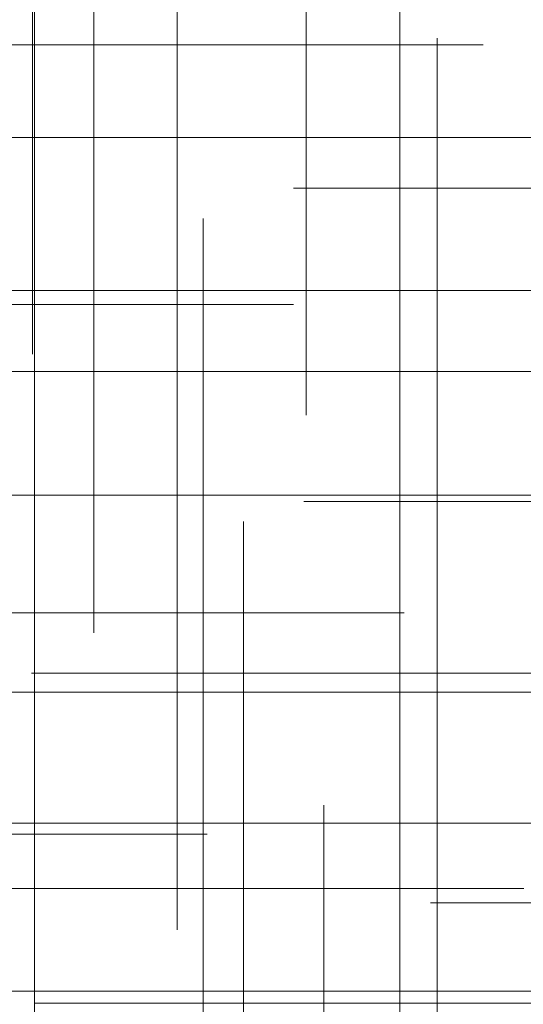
# Model space of a CAD drawing. Header units: millimetres. Extents: x -50 to 901, y -50 to 714.
# Tile 124 of 186: x 5.88 to 9.47, y 21.08 to 28.12. Entities that reach past the tile are written whole.
import ezdxf

# ---------------------------------------------------------------- set-up
doc = ezdxf.new("R2010")
doc.units = ezdxf.units.MM

# ---------------------------------------------------------------- blocks, each defined once
blk = doc.blocks.new('SW_CENTERMARKSYMBOL_184')
at = {"color": 0, "linetype": 'Continuous', "lineweight": 18}
for q in [(0, 5), (-5, 0), (0, -5), (5, 0)]:
    blk.add_line((0, 0), q, dxfattribs=at)
blk = doc.blocks.new('SW_CENTERMARKSYMBOL_185')
at = {"color": 0, "linetype": 'Continuous', "lineweight": 18}
blk.add_line((0, 0), (5, 0), dxfattribs=at)
blk = doc.blocks.new('SW_CENTERMARKSYMBOL_186')
at = {"color": 0, "linetype": 'Continuous', "lineweight": 18}
for p, q in [((0, 0), (0, 5)), ((0, 0), (-5, 0)), ((0, 0), (0, -5)), ((0, 0), (5, 0)), ((0, -5), (0, -5.6585))]:
    blk.add_line(p, q, dxfattribs=at)
blk = doc.blocks.new('SW_CENTERMARKSYMBOL_187')
at = {"color": 0, "linetype": 'Continuous', "lineweight": 18}
for p, q in [((0, 0), (0, -5)), ((0, -5), (0, -5.6932))]:
    blk.add_line(p, q, dxfattribs=at)
blk = doc.blocks.new('SW_CENTERMARKSYMBOL_189')
at = {"color": 0, "linetype": 'Continuous', "lineweight": 18}
for p, q in [((0, 5), (0, 5.6463)), ((0, 0), (0, 5))]:
    blk.add_line(p, q, dxfattribs=at)
blk = doc.blocks.new('SW_CENTERMARKSYMBOL_190')
at = {"color": 0, "linetype": 'Continuous', "lineweight": 18}
for p, q in [((0, 5), (0, 5.5209)), ((0, 0), (0, 5)), ((0, 0), (-5, 0)), ((0, 0), (0, -5)), ((0, 0), (5, 0))]:
    blk.add_line(p, q, dxfattribs=at)
blk = doc.blocks.new('SW_CENTERMARKSYMBOL_191')
at = {"color": 0, "linetype": 'Continuous', "lineweight": 18}
for p, q in [((0, 5), (0, 5.6063)), ((0, 0), (0, 5)), ((0, 0), (-5, 0)), ((0, 0), (0, -5)), ((0, 0), (5, 0))]:
    blk.add_line(p, q, dxfattribs=at)
blk = doc.blocks.new('SW_CENTERMARKSYMBOL_192')
at = {"color": 0, "linetype": 'Continuous', "lineweight": 18}
for p, q in [((0, 0), (5, 0)), ((5, 0), (5.5209, 0))]:
    blk.add_line(p, q, dxfattribs=at)
blk = doc.blocks.new('SW_CENTERMARKSYMBOL_193')
at = {"color": 0, "linetype": 'Continuous', "lineweight": 18}
for p, q in [((0, 0), (5, 0)), ((5, 0), (5.6063, 0))]:
    blk.add_line(p, q, dxfattribs=at)
blk = doc.blocks.new('SW_CENTERMARKSYMBOL_194')
at = {"color": 0, "linetype": 'Continuous', "lineweight": 18}
for p, q in [((0, 0), (5, 0)), ((5, 0), (5.6585, 0))]:
    blk.add_line(p, q, dxfattribs=at)
blk = doc.blocks.new('SW_CENTERMARKSYMBOL_195')
at = {"color": 0, "linetype": 'Continuous', "lineweight": 18}
for p, q in [((0, 0), (5, 0)), ((5, 0), (5.6585, 0))]:
    blk.add_line(p, q, dxfattribs=at)
blk = doc.blocks.new('SW_CENTERMARKSYMBOL_196')
at = {"color": 0, "linetype": 'Continuous', "lineweight": 18}
blk.add_line((0, 0), (5, 0), dxfattribs=at)
blk = doc.blocks.new('SW_CENTERMARKSYMBOL_377')
at = {"color": 0, "linetype": 'Continuous', "lineweight": 18}
for p, q in [((0, 0), (0, -5)), ((0, -5), (0, -5.5747))]:
    blk.add_line(p, q, dxfattribs=at)
blk = doc.blocks.new('SW_CENTERMARKSYMBOL_378')
at = {"color": 0, "linetype": 'Continuous', "lineweight": 18}
for p, q in [((0, 0), (0, -5)), ((0, -5), (0, -5.5747))]:
    blk.add_line(p, q, dxfattribs=at)
blk = doc.blocks.new('SW_CENTERMARKSYMBOL_457')
at = {"color": 0, "linetype": 'Continuous', "lineweight": 18}
for p, q in [((-5, 0), (-5.6585, 0)), ((0, 0), (-5, 0))]:
    blk.add_line(p, q, dxfattribs=at)
blk = doc.blocks.new('SW_CENTERMARKSYMBOL_458')
at = {"color": 0, "linetype": 'Continuous', "lineweight": 18}
for p, q in [((-5, 0), (-5.6932, 0)), ((0, 0), (-5, 0))]:
    blk.add_line(p, q, dxfattribs=at)
blk = doc.blocks.new('SW_CENTERMARKSYMBOL_463')
at = {"color": 0, "linetype": 'Continuous', "lineweight": 18}
for p, q in [((-5, 0), (-5.6585, 0)), ((0, 0), (-5, 0))]:
    blk.add_line(p, q, dxfattribs=at)
blk = doc.blocks.new('SW_CENTERMARKSYMBOL_465')
at = {"color": 0, "linetype": 'Continuous', "lineweight": 18}
for p, q in [((0, 5), (0, 5.5549)), ((0, 0), (0, 5))]:
    blk.add_line(p, q, dxfattribs=at)
blk = doc.blocks.new('SW_CENTERMARKSYMBOL_467')
at = {"color": 0, "linetype": 'Continuous', "lineweight": 18}
blk.add_line((0, 0), (-5, 0), dxfattribs=at)
blk = doc.blocks.new('SW_CENTERMARKSYMBOL_468')
at = {"color": 0, "linetype": 'Continuous', "lineweight": 18}
for q in [(0, 5), (-5, 0), (0, -5), (5, 0)]:
    blk.add_line((0, 0), q, dxfattribs=at)
blk = doc.blocks.new('SW_CENTERMARKSYMBOL_471')
at = {"color": 0, "linetype": 'Continuous', "lineweight": 18}
for p, q in [((-5, 0), (-5.6063, 0)), ((0, 0), (-5, 0))]:
    blk.add_line(p, q, dxfattribs=at)
blk = doc.blocks.new('SW_CENTERMARKSYMBOL_472')
at = {"color": 0, "linetype": 'Continuous', "lineweight": 18}
for p, q in [((-5, 0), (-5.6585, 0)), ((0, 0), (-5, 0))]:
    blk.add_line(p, q, dxfattribs=at)
blk = doc.blocks.new('SW_CENTERMARKSYMBOL_747')
at = {"color": 0, "linetype": 'Continuous', "lineweight": 18}
for q in [(0, 5), (-5, 0), (0, -5), (5, 0)]:
    blk.add_line((0, 0), q, dxfattribs=at)
blk = doc.blocks.new('SW_CENTERMARKSYMBOL_748')
at = {"color": 0, "linetype": 'Continuous', "lineweight": 18}
blk.add_line((0, 0), (5, 0), dxfattribs=at)
blk = doc.blocks.new('SW_CENTERMARKSYMBOL_749')
at = {"color": 0, "linetype": 'Continuous', "lineweight": 18}
for p, q in [((0, 0), (0, 5)), ((0, 0), (-5, 0)), ((0, 0), (0, -5)), ((0, 0), (5, 0)), ((0, -5), (0, -5.6585))]:
    blk.add_line(p, q, dxfattribs=at)
blk = doc.blocks.new('SW_CENTERMARKSYMBOL_750')
at = {"color": 0, "linetype": 'Continuous', "lineweight": 18}
for p, q in [((0, 0), (0, -5)), ((0, -5), (0, -5.6932))]:
    blk.add_line(p, q, dxfattribs=at)
blk = doc.blocks.new('SW_CENTERMARKSYMBOL_752')
at = {"color": 0, "linetype": 'Continuous', "lineweight": 18}
for p, q in [((0, 5), (0, 5.6463)), ((0, 0), (0, 5))]:
    blk.add_line(p, q, dxfattribs=at)
blk = doc.blocks.new('SW_CENTERMARKSYMBOL_753')
at = {"color": 0, "linetype": 'Continuous', "lineweight": 18}
for p, q in [((0, 5), (0, 5.5209)), ((0, 0), (0, 5)), ((0, 0), (-5, 0)), ((0, 0), (0, -5)), ((0, 0), (5, 0))]:
    blk.add_line(p, q, dxfattribs=at)
blk = doc.blocks.new('SW_CENTERMARKSYMBOL_754')
at = {"color": 0, "linetype": 'Continuous', "lineweight": 18}
for p, q in [((0, 5), (0, 5.6063)), ((0, 0), (0, 5)), ((0, 0), (-5, 0)), ((0, 0), (0, -5)), ((0, 0), (5, 0))]:
    blk.add_line(p, q, dxfattribs=at)
blk = doc.blocks.new('SW_CENTERMARKSYMBOL_755')
at = {"color": 0, "linetype": 'Continuous', "lineweight": 18}
for p, q in [((0, 0), (5, 0)), ((5, 0), (5.5209, 0))]:
    blk.add_line(p, q, dxfattribs=at)
blk = doc.blocks.new('SW_CENTERMARKSYMBOL_756')
at = {"color": 0, "linetype": 'Continuous', "lineweight": 18}
for p, q in [((0, 0), (5, 0)), ((5, 0), (5.6063, 0))]:
    blk.add_line(p, q, dxfattribs=at)
blk = doc.blocks.new('SW_CENTERMARKSYMBOL_757')
at = {"color": 0, "linetype": 'Continuous', "lineweight": 18}
for p, q in [((0, 0), (5, 0)), ((5, 0), (5.6585, 0))]:
    blk.add_line(p, q, dxfattribs=at)
blk = doc.blocks.new('SW_CENTERMARKSYMBOL_758')
at = {"color": 0, "linetype": 'Continuous', "lineweight": 18}
for p, q in [((0, 0), (5, 0)), ((5, 0), (5.6585, 0))]:
    blk.add_line(p, q, dxfattribs=at)
blk = doc.blocks.new('SW_CENTERMARKSYMBOL_759')
at = {"color": 0, "linetype": 'Continuous', "lineweight": 18}
blk.add_line((0, 0), (5, 0), dxfattribs=at)
blk = doc.blocks.new('SW_CENTERMARKSYMBOL_940')
at = {"color": 0, "linetype": 'Continuous', "lineweight": 18}
for p, q in [((0, 0), (0, -5)), ((0, -5), (0, -5.5747))]:
    blk.add_line(p, q, dxfattribs=at)
blk = doc.blocks.new('SW_CENTERMARKSYMBOL_941')
at = {"color": 0, "linetype": 'Continuous', "lineweight": 18}
for p, q in [((0, 0), (0, -5)), ((0, -5), (0, -5.5747))]:
    blk.add_line(p, q, dxfattribs=at)
blk = doc.blocks.new('SW_CENTERMARKSYMBOL_1020')
at = {"color": 0, "linetype": 'Continuous', "lineweight": 18}
for p, q in [((-5, 0), (-5.6585, 0)), ((0, 0), (-5, 0))]:
    blk.add_line(p, q, dxfattribs=at)
blk = doc.blocks.new('SW_CENTERMARKSYMBOL_1021')
at = {"color": 0, "linetype": 'Continuous', "lineweight": 18}
for p, q in [((-5, 0), (-5.6932, 0)), ((0, 0), (-5, 0))]:
    blk.add_line(p, q, dxfattribs=at)
blk = doc.blocks.new('SW_CENTERMARKSYMBOL_1026')
at = {"color": 0, "linetype": 'Continuous', "lineweight": 18}
for p, q in [((-5, 0), (-5.6585, 0)), ((0, 0), (-5, 0))]:
    blk.add_line(p, q, dxfattribs=at)
blk = doc.blocks.new('SW_CENTERMARKSYMBOL_1028')
at = {"color": 0, "linetype": 'Continuous', "lineweight": 18}
for p, q in [((0, 5), (0, 5.5549)), ((0, 0), (0, 5))]:
    blk.add_line(p, q, dxfattribs=at)
blk = doc.blocks.new('SW_CENTERMARKSYMBOL_1030')
at = {"color": 0, "linetype": 'Continuous', "lineweight": 18}
blk.add_line((0, 0), (-5, 0), dxfattribs=at)
blk = doc.blocks.new('SW_CENTERMARKSYMBOL_1031')
at = {"color": 0, "linetype": 'Continuous', "lineweight": 18}
for q in [(0, 5), (-5, 0), (0, -5), (5, 0)]:
    blk.add_line((0, 0), q, dxfattribs=at)
blk = doc.blocks.new('SW_CENTERMARKSYMBOL_1034')
at = {"color": 0, "linetype": 'Continuous', "lineweight": 18}
for p, q in [((-5, 0), (-5.6063, 0)), ((0, 0), (-5, 0))]:
    blk.add_line(p, q, dxfattribs=at)
blk = doc.blocks.new('SW_CENTERMARKSYMBOL_1035')
at = {"color": 0, "linetype": 'Continuous', "lineweight": 18}
for p, q in [((-5, 0), (-5.6585, 0)), ((0, 0), (-5, 0))]:
    blk.add_line(p, q, dxfattribs=at)
blk = doc.blocks.new('SW_CENTERMARKSYMBOL_1310')
at = {"color": 0, "linetype": 'Continuous', "lineweight": 18}
for q in [(0, 5), (-5, 0), (0, -5), (5, 0)]:
    blk.add_line((0, 0), q, dxfattribs=at)
blk = doc.blocks.new('SW_CENTERMARKSYMBOL_1311')
at = {"color": 0, "linetype": 'Continuous', "lineweight": 18}
blk.add_line((0, 0), (5, 0), dxfattribs=at)
blk = doc.blocks.new('SW_CENTERMARKSYMBOL_1312')
at = {"color": 0, "linetype": 'Continuous', "lineweight": 18}
for p, q in [((0, 0), (0, 5)), ((0, 0), (-5, 0)), ((0, 0), (0, -5)), ((0, 0), (5, 0)), ((0, -5), (0, -5.6585))]:
    blk.add_line(p, q, dxfattribs=at)
blk = doc.blocks.new('SW_CENTERMARKSYMBOL_1313')
at = {"color": 0, "linetype": 'Continuous', "lineweight": 18}
for p, q in [((0, 0), (0, -5)), ((0, -5), (0, -5.6932))]:
    blk.add_line(p, q, dxfattribs=at)
blk = doc.blocks.new('SW_CENTERMARKSYMBOL_1315')
at = {"color": 0, "linetype": 'Continuous', "lineweight": 18}
for p, q in [((0, 5), (0, 5.6463)), ((0, 0), (0, 5))]:
    blk.add_line(p, q, dxfattribs=at)
blk = doc.blocks.new('SW_CENTERMARKSYMBOL_1316')
at = {"color": 0, "linetype": 'Continuous', "lineweight": 18}
for p, q in [((0, 5), (0, 5.5209)), ((0, 0), (0, 5)), ((0, 0), (-5, 0)), ((0, 0), (0, -5)), ((0, 0), (5, 0))]:
    blk.add_line(p, q, dxfattribs=at)
blk = doc.blocks.new('SW_CENTERMARKSYMBOL_1317')
at = {"color": 0, "linetype": 'Continuous', "lineweight": 18}
for p, q in [((0, 5), (0, 5.6063)), ((0, 0), (0, 5)), ((0, 0), (-5, 0)), ((0, 0), (0, -5)), ((0, 0), (5, 0))]:
    blk.add_line(p, q, dxfattribs=at)
blk = doc.blocks.new('SW_CENTERMARKSYMBOL_1318')
at = {"color": 0, "linetype": 'Continuous', "lineweight": 18}
for p, q in [((0, 0), (5, 0)), ((5, 0), (5.5209, 0))]:
    blk.add_line(p, q, dxfattribs=at)
blk = doc.blocks.new('SW_CENTERMARKSYMBOL_1319')
at = {"color": 0, "linetype": 'Continuous', "lineweight": 18}
for p, q in [((0, 0), (5, 0)), ((5, 0), (5.6063, 0))]:
    blk.add_line(p, q, dxfattribs=at)
blk = doc.blocks.new('SW_CENTERMARKSYMBOL_1320')
at = {"color": 0, "linetype": 'Continuous', "lineweight": 18}
for p, q in [((0, 0), (5, 0)), ((5, 0), (5.6585, 0))]:
    blk.add_line(p, q, dxfattribs=at)
blk = doc.blocks.new('SW_CENTERMARKSYMBOL_1321')
at = {"color": 0, "linetype": 'Continuous', "lineweight": 18}
for p, q in [((0, 0), (5, 0)), ((5, 0), (5.6585, 0))]:
    blk.add_line(p, q, dxfattribs=at)
blk = doc.blocks.new('SW_CENTERMARKSYMBOL_1322')
at = {"color": 0, "linetype": 'Continuous', "lineweight": 18}
blk.add_line((0, 0), (5, 0), dxfattribs=at)
blk = doc.blocks.new('SW_CENTERMARKSYMBOL_1503')
at = {"color": 0, "linetype": 'Continuous', "lineweight": 18}
for p, q in [((0, 0), (0, -5)), ((0, -5), (0, -5.5747))]:
    blk.add_line(p, q, dxfattribs=at)
blk = doc.blocks.new('SW_CENTERMARKSYMBOL_1504')
at = {"color": 0, "linetype": 'Continuous', "lineweight": 18}
for p, q in [((0, 0), (0, -5)), ((0, -5), (0, -5.5747))]:
    blk.add_line(p, q, dxfattribs=at)
blk = doc.blocks.new('SW_CENTERMARKSYMBOL_1583')
at = {"color": 0, "linetype": 'Continuous', "lineweight": 18}
for p, q in [((-5, 0), (-5.6585, 0)), ((0, 0), (-5, 0))]:
    blk.add_line(p, q, dxfattribs=at)
blk = doc.blocks.new('SW_CENTERMARKSYMBOL_1584')
at = {"color": 0, "linetype": 'Continuous', "lineweight": 18}
for p, q in [((-5, 0), (-5.6932, 0)), ((0, 0), (-5, 0))]:
    blk.add_line(p, q, dxfattribs=at)
blk = doc.blocks.new('SW_CENTERMARKSYMBOL_1589')
at = {"color": 0, "linetype": 'Continuous', "lineweight": 18}
for p, q in [((-5, 0), (-5.6585, 0)), ((0, 0), (-5, 0))]:
    blk.add_line(p, q, dxfattribs=at)
blk = doc.blocks.new('SW_CENTERMARKSYMBOL_1591')
at = {"color": 0, "linetype": 'Continuous', "lineweight": 18}
for p, q in [((0, 5), (0, 5.5549)), ((0, 0), (0, 5))]:
    blk.add_line(p, q, dxfattribs=at)
blk = doc.blocks.new('SW_CENTERMARKSYMBOL_1593')
at = {"color": 0, "linetype": 'Continuous', "lineweight": 18}
blk.add_line((0, 0), (-5, 0), dxfattribs=at)
blk = doc.blocks.new('SW_CENTERMARKSYMBOL_1594')
at = {"color": 0, "linetype": 'Continuous', "lineweight": 18}
for q in [(0, 5), (-5, 0), (0, -5), (5, 0)]:
    blk.add_line((0, 0), q, dxfattribs=at)
blk = doc.blocks.new('SW_CENTERMARKSYMBOL_1597')
at = {"color": 0, "linetype": 'Continuous', "lineweight": 18}
for p, q in [((-5, 0), (-5.6063, 0)), ((0, 0), (-5, 0))]:
    blk.add_line(p, q, dxfattribs=at)
blk = doc.blocks.new('SW_CENTERMARKSYMBOL_1598')
at = {"color": 0, "linetype": 'Continuous', "lineweight": 18}
for p, q in [((-5, 0), (-5.6585, 0)), ((0, 0), (-5, 0))]:
    blk.add_line(p, q, dxfattribs=at)
blk = doc.blocks.new('SW_CENTERMARKSYMBOL_1873')
at = {"color": 0, "linetype": 'Continuous', "lineweight": 18}
for q in [(0, 5), (-5, 0), (0, -5), (5, 0)]:
    blk.add_line((0, 0), q, dxfattribs=at)
blk = doc.blocks.new('SW_CENTERMARKSYMBOL_1874')
at = {"color": 0, "linetype": 'Continuous', "lineweight": 18}
blk.add_line((0, 0), (5, 0), dxfattribs=at)
blk = doc.blocks.new('SW_CENTERMARKSYMBOL_1875')
at = {"color": 0, "linetype": 'Continuous', "lineweight": 18}
for p, q in [((0, 0), (0, 5)), ((0, 0), (-5, 0)), ((0, 0), (0, -5)), ((0, 0), (5, 0)), ((0, -5), (0, -5.6585))]:
    blk.add_line(p, q, dxfattribs=at)
blk = doc.blocks.new('SW_CENTERMARKSYMBOL_1876')
at = {"color": 0, "linetype": 'Continuous', "lineweight": 18}
for p, q in [((0, 0), (0, -5)), ((0, -5), (0, -5.6932))]:
    blk.add_line(p, q, dxfattribs=at)
blk = doc.blocks.new('SW_CENTERMARKSYMBOL_1878')
at = {"color": 0, "linetype": 'Continuous', "lineweight": 18}
for p, q in [((0, 5), (0, 5.6463)), ((0, 0), (0, 5))]:
    blk.add_line(p, q, dxfattribs=at)
blk = doc.blocks.new('SW_CENTERMARKSYMBOL_1879')
at = {"color": 0, "linetype": 'Continuous', "lineweight": 18}
for p, q in [((0, 5), (0, 5.5209)), ((0, 0), (0, 5)), ((0, 0), (-5, 0)), ((0, 0), (0, -5)), ((0, 0), (5, 0))]:
    blk.add_line(p, q, dxfattribs=at)
blk = doc.blocks.new('SW_CENTERMARKSYMBOL_1880')
at = {"color": 0, "linetype": 'Continuous', "lineweight": 18}
for p, q in [((0, 5), (0, 5.6063)), ((0, 0), (0, 5)), ((0, 0), (-5, 0)), ((0, 0), (0, -5)), ((0, 0), (5, 0))]:
    blk.add_line(p, q, dxfattribs=at)
blk = doc.blocks.new('SW_CENTERMARKSYMBOL_1881')
at = {"color": 0, "linetype": 'Continuous', "lineweight": 18}
for p, q in [((0, 0), (5, 0)), ((5, 0), (5.5209, 0))]:
    blk.add_line(p, q, dxfattribs=at)
blk = doc.blocks.new('SW_CENTERMARKSYMBOL_1882')
at = {"color": 0, "linetype": 'Continuous', "lineweight": 18}
for p, q in [((0, 0), (5, 0)), ((5, 0), (5.6063, 0))]:
    blk.add_line(p, q, dxfattribs=at)
blk = doc.blocks.new('SW_CENTERMARKSYMBOL_1883')
at = {"color": 0, "linetype": 'Continuous', "lineweight": 18}
for p, q in [((0, 0), (5, 0)), ((5, 0), (5.6585, 0))]:
    blk.add_line(p, q, dxfattribs=at)
blk = doc.blocks.new('SW_CENTERMARKSYMBOL_1884')
at = {"color": 0, "linetype": 'Continuous', "lineweight": 18}
for p, q in [((0, 0), (5, 0)), ((5, 0), (5.6585, 0))]:
    blk.add_line(p, q, dxfattribs=at)
blk = doc.blocks.new('SW_CENTERMARKSYMBOL_1885')
at = {"color": 0, "linetype": 'Continuous', "lineweight": 18}
blk.add_line((0, 0), (5, 0), dxfattribs=at)
blk = doc.blocks.new('SW_CENTERMARKSYMBOL_2066')
at = {"color": 0, "linetype": 'Continuous', "lineweight": 18}
for p, q in [((0, 0), (0, -5)), ((0, -5), (0, -5.5747))]:
    blk.add_line(p, q, dxfattribs=at)
blk = doc.blocks.new('SW_CENTERMARKSYMBOL_2067')
at = {"color": 0, "linetype": 'Continuous', "lineweight": 18}
for p, q in [((0, 0), (0, -5)), ((0, -5), (0, -5.5747))]:
    blk.add_line(p, q, dxfattribs=at)
blk = doc.blocks.new('SW_CENTERMARKSYMBOL_2146')
at = {"color": 0, "linetype": 'Continuous', "lineweight": 18}
for p, q in [((-5, 0), (-5.6585, 0)), ((0, 0), (-5, 0))]:
    blk.add_line(p, q, dxfattribs=at)
blk = doc.blocks.new('SW_CENTERMARKSYMBOL_2147')
at = {"color": 0, "linetype": 'Continuous', "lineweight": 18}
for p, q in [((-5, 0), (-5.6932, 0)), ((0, 0), (-5, 0))]:
    blk.add_line(p, q, dxfattribs=at)
blk = doc.blocks.new('SW_CENTERMARKSYMBOL_2152')
at = {"color": 0, "linetype": 'Continuous', "lineweight": 18}
for p, q in [((-5, 0), (-5.6585, 0)), ((0, 0), (-5, 0))]:
    blk.add_line(p, q, dxfattribs=at)
blk = doc.blocks.new('SW_CENTERMARKSYMBOL_2154')
at = {"color": 0, "linetype": 'Continuous', "lineweight": 18}
for p, q in [((0, 5), (0, 5.5549)), ((0, 0), (0, 5))]:
    blk.add_line(p, q, dxfattribs=at)
blk = doc.blocks.new('SW_CENTERMARKSYMBOL_2156')
at = {"color": 0, "linetype": 'Continuous', "lineweight": 18}
blk.add_line((0, 0), (-5, 0), dxfattribs=at)
blk = doc.blocks.new('SW_CENTERMARKSYMBOL_2157')
at = {"color": 0, "linetype": 'Continuous', "lineweight": 18}
for q in [(0, 5), (-5, 0), (0, -5), (5, 0)]:
    blk.add_line((0, 0), q, dxfattribs=at)
blk = doc.blocks.new('SW_CENTERMARKSYMBOL_2160')
at = {"color": 0, "linetype": 'Continuous', "lineweight": 18}
for p, q in [((-5, 0), (-5.6063, 0)), ((0, 0), (-5, 0))]:
    blk.add_line(p, q, dxfattribs=at)
blk = doc.blocks.new('SW_CENTERMARKSYMBOL_2161')
at = {"color": 0, "linetype": 'Continuous', "lineweight": 18}
for p, q in [((-5, 0), (-5.6585, 0)), ((0, 0), (-5, 0))]:
    blk.add_line(p, q, dxfattribs=at)
blk = doc.blocks.new('SW_CENTERMARKSYMBOL_2436')
at = {"color": 0, "linetype": 'Continuous', "lineweight": 18}
for q in [(0, 5), (-5, 0), (0, -5), (5, 0)]:
    blk.add_line((0, 0), q, dxfattribs=at)
blk = doc.blocks.new('SW_CENTERMARKSYMBOL_2437')
at = {"color": 0, "linetype": 'Continuous', "lineweight": 18}
blk.add_line((0, 0), (5, 0), dxfattribs=at)
blk = doc.blocks.new('SW_CENTERMARKSYMBOL_2438')
at = {"color": 0, "linetype": 'Continuous', "lineweight": 18}
for p, q in [((0, 0), (0, 5)), ((0, 0), (-5, 0)), ((0, 0), (0, -5)), ((0, 0), (5, 0)), ((0, -5), (0, -5.6585))]:
    blk.add_line(p, q, dxfattribs=at)
blk = doc.blocks.new('SW_CENTERMARKSYMBOL_2439')
at = {"color": 0, "linetype": 'Continuous', "lineweight": 18}
for p, q in [((0, 0), (0, -5)), ((0, -5), (0, -5.6932))]:
    blk.add_line(p, q, dxfattribs=at)
blk = doc.blocks.new('SW_CENTERMARKSYMBOL_2441')
at = {"color": 0, "linetype": 'Continuous', "lineweight": 18}
for p, q in [((0, 5), (0, 5.6463)), ((0, 0), (0, 5))]:
    blk.add_line(p, q, dxfattribs=at)
blk = doc.blocks.new('SW_CENTERMARKSYMBOL_2442')
at = {"color": 0, "linetype": 'Continuous', "lineweight": 18}
for p, q in [((0, 5), (0, 5.5209)), ((0, 0), (0, 5)), ((0, 0), (-5, 0)), ((0, 0), (0, -5)), ((0, 0), (5, 0))]:
    blk.add_line(p, q, dxfattribs=at)
blk = doc.blocks.new('SW_CENTERMARKSYMBOL_2443')
at = {"color": 0, "linetype": 'Continuous', "lineweight": 18}
for p, q in [((0, 5), (0, 5.6063)), ((0, 0), (0, 5)), ((0, 0), (-5, 0)), ((0, 0), (0, -5)), ((0, 0), (5, 0))]:
    blk.add_line(p, q, dxfattribs=at)
blk = doc.blocks.new('SW_CENTERMARKSYMBOL_2444')
at = {"color": 0, "linetype": 'Continuous', "lineweight": 18}
for p, q in [((0, 0), (5, 0)), ((5, 0), (5.5209, 0))]:
    blk.add_line(p, q, dxfattribs=at)
blk = doc.blocks.new('SW_CENTERMARKSYMBOL_2445')
at = {"color": 0, "linetype": 'Continuous', "lineweight": 18}
for p, q in [((0, 0), (5, 0)), ((5, 0), (5.6063, 0))]:
    blk.add_line(p, q, dxfattribs=at)
blk = doc.blocks.new('SW_CENTERMARKSYMBOL_2446')
at = {"color": 0, "linetype": 'Continuous', "lineweight": 18}
for p, q in [((0, 0), (5, 0)), ((5, 0), (5.6585, 0))]:
    blk.add_line(p, q, dxfattribs=at)
blk = doc.blocks.new('SW_CENTERMARKSYMBOL_2447')
at = {"color": 0, "linetype": 'Continuous', "lineweight": 18}
for p, q in [((0, 0), (5, 0)), ((5, 0), (5.6585, 0))]:
    blk.add_line(p, q, dxfattribs=at)
blk = doc.blocks.new('SW_CENTERMARKSYMBOL_2448')
at = {"color": 0, "linetype": 'Continuous', "lineweight": 18}
blk.add_line((0, 0), (5, 0), dxfattribs=at)
blk = doc.blocks.new('SW_CENTERMARKSYMBOL_2629')
at = {"color": 0, "linetype": 'Continuous', "lineweight": 18}
for p, q in [((0, 0), (0, -5)), ((0, -5), (0, -5.5747))]:
    blk.add_line(p, q, dxfattribs=at)
blk = doc.blocks.new('SW_CENTERMARKSYMBOL_2630')
at = {"color": 0, "linetype": 'Continuous', "lineweight": 18}
for p, q in [((0, 0), (0, -5)), ((0, -5), (0, -5.5747))]:
    blk.add_line(p, q, dxfattribs=at)
blk = doc.blocks.new('SW_CENTERMARKSYMBOL_2709')
at = {"color": 0, "linetype": 'Continuous', "lineweight": 18}
for p, q in [((-5, 0), (-5.6585, 0)), ((0, 0), (-5, 0))]:
    blk.add_line(p, q, dxfattribs=at)
blk = doc.blocks.new('SW_CENTERMARKSYMBOL_2710')
at = {"color": 0, "linetype": 'Continuous', "lineweight": 18}
for p, q in [((-5, 0), (-5.6932, 0)), ((0, 0), (-5, 0))]:
    blk.add_line(p, q, dxfattribs=at)
blk = doc.blocks.new('SW_CENTERMARKSYMBOL_2715')
at = {"color": 0, "linetype": 'Continuous', "lineweight": 18}
for p, q in [((-5, 0), (-5.6585, 0)), ((0, 0), (-5, 0))]:
    blk.add_line(p, q, dxfattribs=at)
blk = doc.blocks.new('SW_CENTERMARKSYMBOL_2717')
at = {"color": 0, "linetype": 'Continuous', "lineweight": 18}
for p, q in [((0, 5), (0, 5.5549)), ((0, 0), (0, 5))]:
    blk.add_line(p, q, dxfattribs=at)
blk = doc.blocks.new('SW_CENTERMARKSYMBOL_2719')
at = {"color": 0, "linetype": 'Continuous', "lineweight": 18}
blk.add_line((0, 0), (-5, 0), dxfattribs=at)
blk = doc.blocks.new('SW_CENTERMARKSYMBOL_2720')
at = {"color": 0, "linetype": 'Continuous', "lineweight": 18}
for q in [(0, 5), (-5, 0), (0, -5), (5, 0)]:
    blk.add_line((0, 0), q, dxfattribs=at)
blk = doc.blocks.new('SW_CENTERMARKSYMBOL_2723')
at = {"color": 0, "linetype": 'Continuous', "lineweight": 18}
for p, q in [((-5, 0), (-5.6063, 0)), ((0, 0), (-5, 0))]:
    blk.add_line(p, q, dxfattribs=at)
blk = doc.blocks.new('SW_CENTERMARKSYMBOL_2724')
at = {"color": 0, "linetype": 'Continuous', "lineweight": 18}
for p, q in [((-5, 0), (-5.6585, 0)), ((0, 0), (-5, 0))]:
    blk.add_line(p, q, dxfattribs=at)

msp = doc.modelspace()

# ---------------------------------------------------------------- linework, layer by layer
at = {"color": 7, "linetype": 'Continuous', "lineweight": 25}
for radius in [45, 45, 45, 45, 45, 43.8964, 43.8964, 43.8964, 43.8964, 43.8964, 43.6219, 43.6219, 43.6219, 43.6219, 43.6219, 42.2814, 42.2814, 42.2814, 42.2814, 42.2814, 35.2814, 35.2814, 35.2814, 35.2814, 35.2814, 33.2814, 33.2814, 33.2814, 33.2814, 33.2814]:
    msp.add_circle((0, 0), radius, dxfattribs=at)
msp.add_arc((0, 0), 50, 4.01152, 85.98848, dxfattribs=at)
msp.add_arc((0, 0), 50, 4.01152, 85.98848, dxfattribs=at)
msp.add_arc((0, 0), 50, 4.01152, 85.98848, dxfattribs=at)
msp.add_arc((0, 0), 50, 4.01152, 85.98848, dxfattribs=at)
msp.add_arc((0, 0), 50, 4.01152, 85.98848, dxfattribs=at)

# ---------------------------------------------------------------- block references
at = {"color": 7, "linetype": 'Continuous', "lineweight": 18}
for name, p in [('SW_CENTERMARKSYMBOL_377', (5.9711, 31.3015)), ('SW_CENTERMARKSYMBOL_940', (5.9711, 31.3015)), ('SW_CENTERMARKSYMBOL_1503', (5.9711, 31.3015)), ('SW_CENTERMARKSYMBOL_2066', (5.9711, 31.3015)), ('SW_CENTERMARKSYMBOL_2629', (5.9711, 31.3015)), ('SW_CENTERMARKSYMBOL_378', (7.9247, 30.8648)), ('SW_CENTERMARKSYMBOL_941', (7.9247, 30.8648)), ('SW_CENTERMARKSYMBOL_1504', (7.9247, 30.8648)), ('SW_CENTERMARKSYMBOL_2067', (7.9247, 30.8648)), ('SW_CENTERMARKSYMBOL_2630', (7.9247, 30.8648)), ('SW_CENTERMARKSYMBOL_187', (6.4086, 29.4292)), ('SW_CENTERMARKSYMBOL_750', (6.4086, 29.4292)), ('SW_CENTERMARKSYMBOL_1313', (6.4086, 29.4292)), ('SW_CENTERMARKSYMBOL_1876', (6.4086, 29.4292)), ('SW_CENTERMARKSYMBOL_2439', (6.4086, 29.4292)), ('SW_CENTERMARKSYMBOL_195', (3.5291, 27.9354)), ('SW_CENTERMARKSYMBOL_758', (3.5291, 27.9354)), ('SW_CENTERMARKSYMBOL_1321', (3.5291, 27.9354)), ('SW_CENTERMARKSYMBOL_1884', (3.5291, 27.9354)), ('SW_CENTERMARKSYMBOL_2447', (3.5291, 27.9354)), ('SW_CENTERMARKSYMBOL_186', (7.0025, 27.2728)), ('SW_CENTERMARKSYMBOL_749', (7.0025, 27.2728)), ('SW_CENTERMARKSYMBOL_1312', (7.0025, 27.2728)), ('SW_CENTERMARKSYMBOL_1875', (7.0025, 27.2728)), ('SW_CENTERMARKSYMBOL_2438', (7.0025, 27.2728)), ('SW_CENTERMARKSYMBOL_458', (13.526, 26.9108)), ('SW_CENTERMARKSYMBOL_1021', (13.526, 26.9108)), ('SW_CENTERMARKSYMBOL_1584', (13.526, 26.9108)), ('SW_CENTERMARKSYMBOL_2147', (13.526, 26.9108)), ('SW_CENTERMARKSYMBOL_2710', (13.526, 26.9108)), ('SW_CENTERMARKSYMBOL_467', (10.3654, 26.1801)), ('SW_CENTERMARKSYMBOL_1030', (10.3654, 26.1801)), ('SW_CENTERMARKSYMBOL_1593', (10.3654, 26.1801)), ('SW_CENTERMARKSYMBOL_2156', (10.3654, 26.1801)), ('SW_CENTERMARKSYMBOL_2719', (10.3654, 26.1801)), ('SW_CENTERMARKSYMBOL_194', (2.1744, 26.0803)), ('SW_CENTERMARKSYMBOL_757', (2.1744, 26.0803)), ('SW_CENTERMARKSYMBOL_1320', (2.1744, 26.0803)), ('SW_CENTERMARKSYMBOL_1883', (2.1744, 26.0803)), ('SW_CENTERMARKSYMBOL_2446', (2.1744, 26.0803)), ('SW_CENTERMARKSYMBOL_185', (5.426, 25.6021)), ('SW_CENTERMARKSYMBOL_748', (5.426, 25.6021)), ('SW_CENTERMARKSYMBOL_1311', (5.426, 25.6021)), ('SW_CENTERMARKSYMBOL_1874', (5.426, 25.6021)), ('SW_CENTERMARKSYMBOL_2437', (5.426, 25.6021)), ('SW_CENTERMARKSYMBOL_468', (8.592, 24.7202)), ('SW_CENTERMARKSYMBOL_1031', (8.592, 24.7202)), ('SW_CENTERMARKSYMBOL_1594', (8.592, 24.7202)), ('SW_CENTERMARKSYMBOL_2157', (8.592, 24.7202)), ('SW_CENTERMARKSYMBOL_2720', (8.592, 24.7202)), ('SW_CENTERMARKSYMBOL_457', (13.5649, 24.6745)), ('SW_CENTERMARKSYMBOL_1020', (13.5649, 24.6745)), ('SW_CENTERMARKSYMBOL_1583', (13.5649, 24.6745)), ('SW_CENTERMARKSYMBOL_2146', (13.5649, 24.6745)), ('SW_CENTERMARKSYMBOL_2709', (13.5649, 24.6745)), ('SW_CENTERMARKSYMBOL_193', (3.0165, 23.8778)), ('SW_CENTERMARKSYMBOL_756', (3.0165, 23.8778)), ('SW_CENTERMARKSYMBOL_1319', (3.0165, 23.8778)), ('SW_CENTERMARKSYMBOL_1882', (3.0165, 23.8778)), ('SW_CENTERMARKSYMBOL_2445', (3.0165, 23.8778)), ('SW_CENTERMARKSYMBOL_472', (11.6225, 23.4484)), ('SW_CENTERMARKSYMBOL_1035', (11.6225, 23.4484)), ('SW_CENTERMARKSYMBOL_1598', (11.6225, 23.4484)), ('SW_CENTERMARKSYMBOL_2161', (11.6225, 23.4484)), ('SW_CENTERMARKSYMBOL_2724', (11.6225, 23.4484)), ('SW_CENTERMARKSYMBOL_184', (5.9854, 23.3115)), ('SW_CENTERMARKSYMBOL_747', (5.9854, 23.3115)), ('SW_CENTERMARKSYMBOL_1310', (5.9854, 23.3115)), ('SW_CENTERMARKSYMBOL_1873', (5.9854, 23.3115)), ('SW_CENTERMARKSYMBOL_2436', (5.9854, 23.3115)), ('SW_CENTERMARKSYMBOL_191', (8.8599, 22.3775)), ('SW_CENTERMARKSYMBOL_754', (8.8599, 22.3775)), ('SW_CENTERMARKSYMBOL_1317', (8.8599, 22.3775)), ('SW_CENTERMARKSYMBOL_1880', (8.8599, 22.3775)), ('SW_CENTERMARKSYMBOL_2443', (8.8599, 22.3775)), ('SW_CENTERMARKSYMBOL_192', (1.6966, 22.2978)), ('SW_CENTERMARKSYMBOL_755', (1.6966, 22.2978)), ('SW_CENTERMARKSYMBOL_1318', (1.6966, 22.2978)), ('SW_CENTERMARKSYMBOL_1881', (1.6966, 22.2978)), ('SW_CENTERMARKSYMBOL_2444', (1.6966, 22.2978)), ('SW_CENTERMARKSYMBOL_196', (4.4778, 21.9093)), ('SW_CENTERMARKSYMBOL_759', (4.4778, 21.9093)), ('SW_CENTERMARKSYMBOL_1322', (4.4778, 21.9093)), ('SW_CENTERMARKSYMBOL_1885', (4.4778, 21.9093)), ('SW_CENTERMARKSYMBOL_2448', (4.4778, 21.9093)), ('SW_CENTERMARKSYMBOL_463', (14.4697, 21.8068)), ('SW_CENTERMARKSYMBOL_1026', (14.4697, 21.8068)), ('SW_CENTERMARKSYMBOL_1589', (14.4697, 21.8068)), ('SW_CENTERMARKSYMBOL_2152', (14.4697, 21.8068)), ('SW_CENTERMARKSYMBOL_2715', (14.4697, 21.8068)), ('SW_CENTERMARKSYMBOL_190', (7.1885, 21.1754)), ('SW_CENTERMARKSYMBOL_753', (7.1885, 21.1754)), ('SW_CENTERMARKSYMBOL_1316', (7.1885, 21.1754)), ('SW_CENTERMARKSYMBOL_1879', (7.1885, 21.1754)), ('SW_CENTERMARKSYMBOL_2442', (7.1885, 21.1754)), ('SW_CENTERMARKSYMBOL_471', (11.5946, 21.0906)), ('SW_CENTERMARKSYMBOL_1034', (11.5946, 21.0906)), ('SW_CENTERMARKSYMBOL_1597', (11.5946, 21.0906)), ('SW_CENTERMARKSYMBOL_2160', (11.5946, 21.0906)), ('SW_CENTERMARKSYMBOL_2723', (11.5946, 21.0906)), ('SW_CENTERMARKSYMBOL_189', (7.4774, 18.8857)), ('SW_CENTERMARKSYMBOL_752', (7.4774, 18.8857)), ('SW_CENTERMARKSYMBOL_1315', (7.4774, 18.8857)), ('SW_CENTERMARKSYMBOL_1878', (7.4774, 18.8857)), ('SW_CENTERMARKSYMBOL_2441', (7.4774, 18.8857)), ('SW_CENTERMARKSYMBOL_465', (8.0494, 16.949)), ('SW_CENTERMARKSYMBOL_1028', (8.0494, 16.949)), ('SW_CENTERMARKSYMBOL_1591', (8.0494, 16.949)), ('SW_CENTERMARKSYMBOL_2154', (8.0494, 16.949)), ('SW_CENTERMARKSYMBOL_2717', (8.0494, 16.949))]:
    msp.add_blockref(name, p, dxfattribs=at)

doc.saveas('drawing.dxf')
